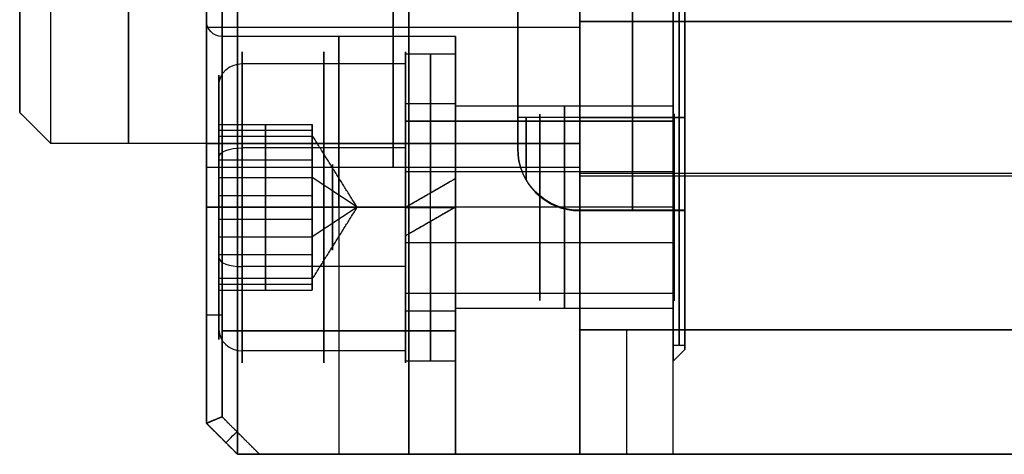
# Model space of a CAD drawing. Header units: millimetres. Extents: x -105 to 152, y -114 to 65.
# Tile 2 of 256: x -48 to -16, y -65 to -51. Entities that reach past the tile are written whole.
import ezdxf

# ---------------------------------------------------------------- set-up
doc = ezdxf.new("R2010")
doc.units = ezdxf.units.MM
doc.layers.add('Layer 01', color=7, linetype='Continuous', true_color=0x000000)

# ---------------------------------------------------------------- blocks, each defined once
blk = doc.blocks.new('Block 02')
at = {"layer": 'Layer 01'}
for p, q in [((-35.424, -55, -65), (-35.424, 31.5, -65)), ((-41.424, -55, -64.5), (-41.424, 31, -64.5)), ((-47.924, -23.366), (-47.924, -54)), ((-26.554, -53.886, -20.065), (-26.554, -39.105, -20.065)), ((-26.554, -53.886, 20.065), (-26.554, -39.105, 20.065)), ((-35.424, -42.5, 65), (-35.424, -55, 65)), ((-41.424, -43, 64.5), (-41.424, -55, 64.5)), ((-28.239, -45.607, -3), (-28.239, -54.169, -3)), ((-28.239, -45.607, 3), (-28.239, -54.169, 3)), ((-31.924, -51.755, 20.042), (-31.924, -46.392, 20.042)), ((-31.924, -51.755, -20.042), (-31.924, -47.064, -20.042)), ((-29.924, -51.265, -46.765), (-41.924, -51.265, -46.765)), ((-29.924, -51.265, 55.765), (-41.924, -51.265, 55.765)), ((-29.924, -51.265, 46.765), (-41.924, -51.265, 46.765)), ((-29.924, -51.265, -55.765), (-41.924, -51.265, -55.765)), ((-33.924, -51.553, -37), (-41.424, -51.553, -37)), ((-33.924, -51.553, -37), (-33.924, -52.113, -37)), ((-35.524, -52.431, -35.091), (-35.524, -52.487, -35.114)), ((-41.524, -53.125, -35.377), (-41.524, -54.385, -35.898)), ((-33.924, -53.713, -37), (-33.924, -53.803, -37)), ((-35.524, -53.966, -35.725), (-35.524, -54.28, -35.854)), ((-26.924, -53.803, -37), (-26.924, -54.028, -37)), ((-26.899, -54.053, -37), (-26.924, -54.028, -37)), ((-40.024, -56.673, -34.138), (-40.024, -54.385, -35.898)), ((-40.024, -54.385, -35.898), (-40.024, -54.764, -38.759)), ((-38.524, -54.39, -35.939), (-38.524, -54.728, -36.079)), ((-26.899, -54.28, -35.854), (-35.524, -54.28, -35.854)), ((-41.524, -54.574, -37.329), (-38.524, -54.574, -37.329)), ((-38.524, -54.557, -37.142), (-38.524, -54.551, -37.155)), ((-38.524, -54.669, -38.044), (-38.524, -54.808, -38.101)), ((-41.924, -55), (-41.924, -64)), ((-40.024, -54.764, -38.759), (-40.024, -57.432, -39.862)), ((-35.524, -55.143, -41.621), (-40.774, -55.143, -41.621)), ((-38.524, -55.192, -38.669), (-38.524, -55.097, -38.897)), ((-35.524, -55.166, -41.566), (-35.524, -55.143, -41.621)), ((-41.524, -56.098, -39.311), (-41.524, -55.43, -40.928)), ((-41.524, -55.529, -35.018), (-38.524, -55.529, -35.018)), ((-38.524, -55.39, -35.125), (-38.524, -55.385, -35.138)), ((-29.924, -55.592, 52.501), (-29.924, -65, 52.501)), ((-35.524, -55.907, -39.773), (-35.524, -55.777, -40.087)), ((-26.899, -55.907, -39.773), (-35.524, -55.907, -39.773)), ((-29.924, -55.74, -51.745), (-29.924, -65, -51.745)), ((-29.924, -55.96, -42.489), (105.076, -55.96, -42.489)), ((-41.524, -56.098, -39.311), (-38.524, -56.098, -39.311)), ((-37.081, -57.053, -37), (-38.524, -56.098, -39.311)), ((-35.524, -57.047, -32.925), (-33.924, -56.124, -32.926)), ((-29.924, -56.04, 42.489), (98.576, -56.04, 42.489)), ((-38.524, -56.334, -34.399), (-38.524, -56.656, -34.532)), ((-34.724, -56.586, -33.693), (-34.724, -56.584, -32.082)), ((-40.024, -59.341, -35.241), (-40.024, -56.673, -34.138)), ((-38.524, -56.909, -34.236), (-38.524, -56.795, -34.513)), ((-37.081, -57.053, -37), (-38.524, -58.007, -34.689)), ((-38.524, -57.31, -39.487), (-38.524, -57.196, -39.764)), ((-37.674, -57.053, -31.5), (-37.674, -65, -31.5)), ((-37.674, -57.053, -42.5), (-37.674, -65, -42.5)), ((-33.924, -57.047, -32.925), (-35.524, -57.971, -32.924)), ((-35.524, -57.057, -40.34), (-33.924, -57.057, -40.34)), ((-35.524, -57.059, -41.94), (-33.924, -57.059, -41.94)), ((-26.924, -57.053, -33.75), (-33.924, -57.053, -33.75)), ((-26.924, -57.053, -40.25), (-33.924, -57.053, -40.25)), ((-26.554, -57.169, -6), (-29.924, -57.169, -6)), ((-26.554, -57.169, 6), (-29.924, -57.169, 6)), ((-26.924, -57.053, -40.25), (-26.924, -57.053, -40.025)), ((-26.924, -57.053, -33.975), (-26.924, -57.053, -33.75)), ((-40.024, -57.432, -39.862), (-40.024, -59.721, -38.102)), ((-38.524, -57.45, -39.468), (-38.524, -57.771, -39.601)), ((-34.724, -57.51, -33.691), (-34.724, -57.508, -32.081)), ((-41.524, -58.007, -34.689), (-38.524, -58.007, -34.689)), ((-41.524, -58.675, -33.072), (-41.524, -58.007, -34.689)), ((-35.524, -58.328, -33.913), (-35.524, -58.198, -34.227)), ((-26.899, -58.198, -34.227), (-35.524, -58.198, -34.227)), ((-33.924, -58.276, -42.5), (-33.924, -58.276, -41.786)), ((-33.924, -58.276, -40.108), (-33.924, -58.276, -40.011)), ((-33.924, -58.276, -33.989), (-33.924, -58.276, -33.892)), ((-33.924, -58.276, -32.214), (-33.924, -58.276, -31.5)), ((-41.524, -58.576, -38.982), (-38.524, -58.576, -38.982)), ((-38.524, -58.721, -38.862), (-38.524, -58.715, -38.875)), ((-35.524, -58.962, -32.379), (-40.774, -58.962, -32.379)), ((-38.524, -59.008, -35.103), (-38.524, -58.914, -35.331)), ((-35.524, -58.962, -32.379), (-35.524, -58.939, -32.434)), ((-40.024, -59.721, -38.102), (-40.024, -59.341, -35.241)), ((-38.524, -59.297, -35.899), (-38.524, -59.436, -35.956)), ((-38.524, -59.377, -37.921), (-38.524, -59.715, -38.061)), ((-41.524, -59.531, -36.671), (-38.524, -59.531, -36.671)), ((-41.524, -59.721, -38.102), (-41.524, -60.981, -38.623)), ((-38.524, -59.554, -36.845), (-38.524, -59.549, -36.858)), ((-26.899, -59.825, -38.146), (-35.524, -59.825, -38.146)), ((-35.524, -59.825, -38.146), (-35.524, -60.14, -38.275)), ((-26.899, -60.053, -37), (-26.924, -60.078, -37)), ((-26.924, -60.078, -37), (-26.924, -60.303, -37)), ((-33.924, -60.303, -37), (-33.924, -60.393, -37)), ((-33.924, -61.026, -31.5), (-41.424, -61.026, -31.5)), ((-41.424, -61.026, -42.5), (-33.924, -61.026, -42.5)), ((98.576, -61, 42.489), (-29.924, -61, 42.489)), ((105.076, -61, -42.489), (-26.924, -61, -42.489)), ((-35.524, -61.618, -38.886), (-35.524, -61.674, -38.909)), ((-26.924, -61.5), (-26.924, -62)), ((-26.554, -61.63), (-26.924, -62)), ((-26.554, -61.63), (-26.554, -61.5)), ((-33.924, -61.993, -37), (-33.924, -65, -37)), ((-41.924, -64, -31), (-40.924, -65, -31)), ((-41.924, -64, 12), (-40.924, -65, 12)), ((-41.924, -64, -49), (-40.924, -65, -49)), ((-40.924, -65, -43), (-41.924, -64, -43)), ((-41.424, -64.5, 55), (-41.424, -64.5, -31)), ((-41.424, -64.5, -43), (-41.424, -64.5, -55)), ((20.051, -65), (-40.924, -65)), ((98.576, -65, 38.489), (-29.924, -65, 38.489))]:
    blk.add_line(p, q, dxfattribs=at)
at = {"layer": 'Layer 01', "extrusion": (1, 2.88839e-17, 1.06159e-30)}
blk.add_arc((0, 0, -26.924), 61.5, 180, 0, dxfattribs=at)
at = {"layer": 'Layer 01', "extrusion": (1, -2.88839e-17, 1.06416e-30)}
blk.add_arc((0, 0, -26.924), 61.5, 0, 180, dxfattribs=at)
at = {"layer": 'Layer 01', "extrusion": (-1, 0, 0)}
for centre, radius, start, end in [((0, 0, 26.739), 61.5, 180, 0), ((0, 0, 26.739), 61.5, 0, 180), ((0, 0, 26.554), 61.5, 180, 0), ((0, 0, 44.424), 55, 180, 0), ((0, 0, 44.424), 55, 0, 180), ((0, 0, 26.554), 61.63, 270, 90), ((0, 0, 28.239), 57.5, 321.3206, 353.6794), ((0, 0, 28.239), 57.5, 6.3206, 38.6794), ((0, 0, 26.554), 57.5, 321.3206, 353.6794), ((0, 0, 26.554), 57.5, 6.3206, 38.6794), ((51.265, -51.265, 35.924), 4.5, 0, 180), ((51.265, 51.265, 35.924), 4.5, 0, 180), ((51.265, 51.265, 35.924), 4.5, 180, 0), ((51.265, -51.265, 35.924), 4.5, 180, 0), ((57.053, -37, 37.674), 5.5, 90, 270), ((57.053, -37, 38.149), 5, 157.5517, 337.5517), ((57.053, -37, 38.149), 5, 337.5517, 157.5517), ((57.053, -37, 31.211), 3, 157.5517, 337.5517), ((57.053, -37, 30.424), 3.25, 0, 180), ((57.053, -37, 30.424), 3.25, 180, 0), ((54.169, 6, 31.924), 1, 270, 0), ((54.169, -6, 31.656), 2, 0, 90), ((54.169, 6, 31.656), 2, 270, 0), ((57.053, -37, 31.211), 3, 337.5517, 157.5517), ((54.169, -6, 29.924), 3, 0, 90), ((54.169, -6, 29.924), 3, 0, 90), ((54.169, -6, 28.239), 3, 353.6794, 90), ((54.169, 6, 28.239), 3, 270, 6.3206), ((54.169, -6, 26.554), 3, 353.6794, 90), ((54.169, 6, 26.554), 3, 270, 6.3206), ((57.053, -37, 37.874), 1.375, 157.5517, 337.5517), ((57.053, -37, 37.874), 1.375, 337.5517, 157.5517), ((54.169, -6, 31.656), 2, 353.6794, 0), ((54.169, 6, 31.656), 2, 0, 6.3206), ((54.169, 6, 29.924), 3, 315, 0), ((54.169, -6, 29.924), 3, 353.6794, 0), ((54.169, 6, 29.924), 3, 0, 6.3206), ((61, -38.489, 28.424), 4, 270, 0)]:
    blk.add_arc(centre, radius, start, end, dxfattribs=at)
at = {"layer": 'Layer 01', "extrusion": (1, 0, 0)}
for centre, radius, start, end in [((0, 0, -26.554), 61.5, 0, 180), ((-57.053, -37, -34.724), 4.94, 359.9256, 84.5607), ((-57.053, -37, -34.724), 4.94, 179.9256, 359.9256), ((-57.053, -37, -41.524), 4.25, 22.4483, 202.4483), ((-57.053, -37, -35.524), 3.34, 359.9256, 89.9256), ((-57.053, -37, -34.724), 3.34, 359.9256, 81.9768), ((-57.053, -37, -34.724), 3.34, 179.9256, 359.9256), ((-55, 55, -35.424), 10, 90, 180), ((-55, -55, -35.424), 10, 180, 270), ((-57.053, -37, -33.924), 3.34, 89.9256, 179.9256), ((-57.053, -37, -34.724), 4.94, 95.2905, 179.9256), ((-57.053, -37, -34.724), 3.34, 97.8744, 179.9256)]:
    blk.add_arc(centre, radius, start, end, dxfattribs=at)
at = {"layer": 'Layer 01', "extrusion": (1, 2.0434e-46, 1.08945e-30)}
blk.add_arc((0, 0, -46.924), 55, 180, 0, dxfattribs=at)
at = {"layer": 'Layer 01', "extrusion": (-1, -1.37631e-46, -1.08945e-30)}
blk.add_arc((0, 0, 46.924), 55, 0, 180, dxfattribs=at)
at = {"layer": 'Layer 01', "extrusion": (-1, -9.87167e-47, -1.08945e-30)}
blk.add_arc((0, 0, 41.924), 55, 180, 0, dxfattribs=at)
at = {"layer": 'Layer 01', "extrusion": (-1, -9.77063e-48, -1.08945e-30)}
blk.add_arc((0, 0, 41.924), 55, 0, 180, dxfattribs=at)
at = {"layer": 'Layer 01', "extrusion": (1, 6.5791e-17, 1.07395e-30)}
blk.add_arc((0, 0, -47.924), 54, 180, 0, dxfattribs=at)
at = {"layer": 'Layer 01', "extrusion": (1, -6.5791e-17, 1.09682e-30)}
blk.add_arc((0, 0, -47.924), 54, 0, 180, dxfattribs=at)
at = {"layer": 'Layer 01', "extrusion": (1, -3.43217e-14, 2.06287e-15)}
blk.add_arc((0, 0, -26.924), 62, 90, 270, dxfattribs=at)
at = {"layer": 'Layer 01', "extrusion": (1, 4.17966e-16, -2.07738e-27)}
blk.add_arc((-51.081, 50.989, -29.924), 8.5, 270, 0, dxfattribs=at)
at = {"layer": 'Layer 01', "extrusion": (1, 3.18104e-30, 4.17966e-16)}
blk.add_arc((-51.081, -50.989, -29.924), 8.5, 360, 90, dxfattribs=at)
at = {"layer": 'Layer 01', "extrusion": (-1, -8.19435e-16, -9.07647e-17)}
blk.add_arc((0, 0, 31.924), 55.5, 321.3206, 353.6794, dxfattribs=at)
at = {"layer": 'Layer 01', "extrusion": (-1, -8.33136e-16, 9.644e-17)}
blk.add_arc((0, 0, 31.924), 55.5, 6.3206, 38.6794, dxfattribs=at)
at = {"layer": 'Layer 01', "extrusion": (1, 6.29828e-30, 2.60883e-30)}
blk.add_arc((0, 0, -29.924), 57.5, 186.3206, 218.6794, dxfattribs=at)
at = {"layer": 'Layer 01', "extrusion": (-1, -3.40057e-30, 1.40856e-30)}
blk.add_arc((0, 0, 29.924), 57.5, 6.3206, 38.6794, dxfattribs=at)
at = {"layer": 'Layer 01', "extrusion": (1, 0, 1.08945e-30)}
blk.add_arc((-51.265, -51.265, -41.924), 4.5, 0, 180, dxfattribs=at)
at = {"layer": 'Layer 01', "extrusion": (1, 8.60112e-46, 1.08945e-30)}
blk.add_arc((-51.265, 51.265, -41.924), 4.5, 360, 180, dxfattribs=at)
at = {"layer": 'Layer 01', "extrusion": (-1, -8.60112e-46, -1.08945e-30)}
blk.add_arc((51.265, 51.265, 41.924), 4.5, 180, 0, dxfattribs=at)
at = {"layer": 'Layer 01', "extrusion": (-1, 0, -1.08945e-30)}
blk.add_arc((51.265, -51.265, 41.924), 4.5, 180, 0, dxfattribs=at)
at = {"layer": 'Layer 01', "extrusion": (-1, -3.94746e-16, -1.08945e-30)}
for centre, start in [((51.265, -51.265, 29.924), 0), ((51.265, 51.265, 29.924), 360)]:
    blk.add_arc(centre, 4.5, start, 180, dxfattribs=at)
at = {"layer": 'Layer 01', "extrusion": (-1, 3.94746e-16, -1.08945e-30)}
for centre in [(51.265, 51.265, 29.924), (51.265, -51.265, 29.924)]:
    blk.add_arc(centre, 4.5, 180, 0, dxfattribs=at)
at = {"layer": 'Layer 01', "extrusion": (-1, -5.62063e-30, 3.32808e-45)}
blk.add_arc((57.053, -37, 41.924), 6, 90, 270, dxfattribs=at)
at = {"layer": 'Layer 01', "extrusion": (-1.08945e-30, -1.10543e-75, -1)}
blk.add_arc((41.424, -51.053, 37), 0.5, 270, 360, dxfattribs=at)
at = {"layer": 'Layer 01', "extrusion": (1, 5.62063e-30, 0)}
blk.add_arc((-57.053, -37, -41.424), 5.5, 270, 90, dxfattribs=at)
at = {"layer": 'Layer 01', "extrusion": (1, 6.29146e-16, 3.38015e-16)}
blk.add_arc((-57.053, -37, -40.774), 5, 202.4483, 22.4483, dxfattribs=at)
at = {"layer": 'Layer 01', "extrusion": (-1, -2.44929e-16, 6.45948e-16)}
blk.add_arc((57.053, -37, 33.924), 5.5, 90, 270, dxfattribs=at)
at = {"layer": 'Layer 01', "extrusion": (-1, 2.75553e-17, -6.66947e-17)}
for radius, start, end in [(5, 157.5517, 337.5517), (5, 337.5517, 157.5517), (3, 337.5517, 157.5517)]:
    blk.add_arc((57.053, -37, 35.524), radius, start, end, dxfattribs=at)
at = {"layer": 'Layer 01', "extrusion": (1, -1.43834e-15, 1.86754e-18)}
blk.add_arc((-57.053, -37, -35.524), 4.94, 359.9256, 89.9256, dxfattribs=at)
at = {"layer": 'Layer 01', "extrusion": (1, 1.77142e-19, 1.36431e-16)}
for radius in [4.94, 3.34]:
    blk.add_arc((-57.053, -37, -35.524), radius, 179.9256, 359.9256, dxfattribs=at)
at = {"layer": 'Layer 01', "extrusion": (-1, -1.77142e-19, -1.36431e-16)}
for radius, start, end in [(4.94, 100.8519, 180.0744), (4.94, 180.0744, 0.0744), (3.34, 180.0744, 0.0744)]:
    blk.add_arc((57.053, -37, 33.924), radius, start, end, dxfattribs=at)
at = {"layer": 'Layer 01', "extrusion": (-8.75601e-15, 0.381849, -0.924225)}
blk.add_arc((40.774, -62.608, 12.411), 0.75, 0, 90, dxfattribs=at)
at = {"layer": 'Layer 01', "extrusion": (1, -2.75553e-17, 6.66947e-17)}
for centre, radius, start, end in [((-57.053, -37, -40.774), 5, 22.4483, 202.4483), ((-57.053, -37, -41.524), 4.25, 202.4483, 22.4483), ((-57.053, -37, -41.524), 4.25, 22.4483, 202.4483), ((-57.053, -37, -35.524), 3, 202.4483, 22.4483)]:
    blk.add_arc(centre, radius, start, end, dxfattribs=at)
at = {"layer": 'Layer 01', "extrusion": (-1, -1.38769e-17, -1.04182e-17)}
blk.add_arc((57.053, -37, 33.924), 3.34, 106.1303, 180.0744, dxfattribs=at)
at = {"layer": 'Layer 01', "extrusion": (1, 0, 1.06226e-30)}
blk.add_arc((-57.053, -37, -33.924), 3.25, 0, 180, dxfattribs=at)
at = {"layer": 'Layer 01', "extrusion": (-1, 0, -1.06226e-30)}
blk.add_arc((57.053, -37, 33.924), 3.25, 180, 0, dxfattribs=at)
at = {"layer": 'Layer 01', "extrusion": (-1, 3.49806e-14, -2.03553e-15)}
for start, end in [(0, 180), (180, 0)]:
    blk.add_arc((57.053, -37, 26.924), 3.25, start, end, dxfattribs=at)
at = {"layer": 'Layer 01', "extrusion": (1, -3.43217e-14, 2.3489e-15)}
for start, end in [(270, 90), (90, 270)]:
    blk.add_arc((-57.053, -37, -26.924), 3.025, start, end, dxfattribs=at)
at = {"layer": 'Layer 01', "extrusion": (-1, 3.41798e-14, -1.43568e-15)}
blk.add_arc((57.053, -37, 26.899), 3, 157.5517, 270, dxfattribs=at)
at = {"layer": 'Layer 01', "extrusion": (1, -1.08945e-30, 1.08945e-30)}
blk.add_arc((-54.169, -6, -31.924), 1, 90, 180, dxfattribs=at)
at = {"layer": 'Layer 01', "extrusion": (2.44929e-16, -1, 1.04132e-14)}
blk.add_arc((-29.924, -5, 54.169), 2, 90, 180, dxfattribs=at)
at = {"layer": 'Layer 01', "extrusion": (-2.68213e-29, 1, 1.06581e-14)}
blk.add_arc((29.924, 5, -54.169), 2, 270, 360, dxfattribs=at)
at = {"layer": 'Layer 01', "extrusion": (-1, -1.08945e-30, -1.08945e-30)}
blk.add_arc((54.169, 6, 29.924), 3, 270, 0, dxfattribs=at)
at = {"layer": 'Layer 01', "extrusion": (-1, 3.25205e-14, -5.01886e-15)}
blk.add_arc((57.053, -37, 26.899), 3, 90, 157.5517, dxfattribs=at)
at = {"layer": 'Layer 01', "extrusion": (1, -1.98141e-14, -8.12776e-15)}
blk.add_arc((-57.053, -37, -38.524), 2.5, 352.4483, 22.4483, dxfattribs=at)
at = {"layer": 'Layer 01', "extrusion": (1, -2.26673e-15, 5.32754e-15)}
blk.add_arc((-57.053, -37, -38.524), 2.5, 292.4483, 352.4483, dxfattribs=at)
at = {"layer": 'Layer 01', "extrusion": (1, 3.11866e-60, -3.11866e-60)}
blk.add_arc((-55, 55, -41.924), 9, 90, 180, dxfattribs=at)
at = {"layer": 'Layer 01', "extrusion": (1, -2.24441e-59, -2.24441e-59)}
blk.add_arc((-55, -55, -41.924), 9, 180, 270, dxfattribs=at)
at = {"layer": 'Layer 01', "extrusion": (-1, 7.10543e-16, 4.26326e-15)}
blk.add_arc((55, 55, 40.924), 10, 360, 90, dxfattribs=at)
at = {"layer": 'Layer 01', "extrusion": (-1, -4.26326e-15, -4.26326e-15)}
blk.add_arc((55, -55, 40.924), 10, 270, 0, dxfattribs=at)
at = {"layer": 'Layer 01', "extrusion": (1, -1.99192e-14, -8.33996e-15)}
blk.add_arc((-57.053, -37, -38.524), 2.5, 22.4483, 52.4483, dxfattribs=at)
at = {"layer": 'Layer 01', "extrusion": (-1, 0, -3.55271e-16)}
blk.add_arc((55, 55, 29.924), 10, 0, 90, dxfattribs=at)
at = {"layer": 'Layer 01', "extrusion": (-1, 3.55271e-16, -1.08945e-30)}
blk.add_arc((55, -55, 29.924), 10, 270, 0, dxfattribs=at)
at = {"layer": 'Layer 01', "extrusion": (-7.21629e-17, -0.924225, -0.381849)}
blk.add_arc((-40.774, -16.661, 66.858), 0.75, 180, 270, dxfattribs=at)
at = {"layer": 'Layer 01', "extrusion": (6.52256e-16, 0.110092, -0.993921)}
blk.add_arc((29.924, -55.5), 2, 270, 360, dxfattribs=at)
at = {"layer": 'Layer 01', "extrusion": (-1, -8.35339e-30, -4.61222e-31)}
blk.add_arc((54.169, -6, 31.924), 1, 353.6794, 0, dxfattribs=at)
at = {"layer": 'Layer 01', "extrusion": (1, -1.97315e-29, 1.08945e-30)}
blk.add_arc((-54.169, 6, -31.924), 1, 173.6794, 180, dxfattribs=at)
at = {"layer": 'Layer 01', "extrusion": (-6.38378e-16, -0.110092, -0.993921)}
blk.add_arc((-29.924, 55.5), 2, 90, 180, dxfattribs=at)
at = {"layer": 'Layer 01'}
for centre in [(-29.924, -55.169, -6), (-29.924, -55.169, 6)]:
    blk.add_arc(centre, 2, 180, 270, dxfattribs=at)
at = {"layer": 'Layer 01', "extrusion": (1, 2.26525e-15, -4.53938e-15)}
blk.add_arc((-57.053, -37, -38.524), 2.5, 52.4483, 112.4483, dxfattribs=at)
at = {"layer": 'Layer 01', "extrusion": (1, 9.32525e-17, -7.1689e-17)}
blk.add_arc((-57.053, -37, -38.524), 2.5, 232.4483, 292.4483, dxfattribs=at)
at = {"layer": 'Layer 01', "extrusion": (0, 1, -1.11022e-16)}
blk.add_arc((41.424, -43, -57.053), 0.5, 0, 90, dxfattribs=at)
at = {"layer": 'Layer 01', "extrusion": (-1.11022e-16, 1, -1.11022e-16)}
blk.add_arc((41.424, -31, -57.053), 0.5, 270, 0, dxfattribs=at)
at = {"layer": 'Layer 01', "extrusion": (-1, -2.35888e-13, 3.06078e-16)}
blk.add_arc((57.053, -37, 33.924), 4.94, 0.0744, 90.0743, dxfattribs=at)
at = {"layer": 'Layer 01', "extrusion": (1, -1.96116e-29, -1.08283e-30)}
blk.add_arc((-54.169, -6, -29.924), 3, 180, 186.3206, dxfattribs=at)
at = {"layer": 'Layer 01', "extrusion": (-1, -3.08187e-29, 1.70161e-30)}
blk.add_arc((54.169, 6, 29.924), 3, 360, 6.3206, dxfattribs=at)
at = {"layer": 'Layer 01', "extrusion": (-1, 3.60529e-14, -1.65323e-15)}
blk.add_arc((57.053, -37, 26.899), 3, 270, 337.5517, dxfattribs=at)
at = {"layer": 'Layer 01', "extrusion": (-1, 3.53711e-14, -3.08946e-15)}
blk.add_arc((57.053, -37, 26.899), 3, 337.5517, 90, dxfattribs=at)
at = {"layer": 'Layer 01', "extrusion": (1, 3.18845e-17, 2.40509e-16)}
blk.add_arc((-57.053, -37, -38.524), 2.5, 112.4483, 172.4483, dxfattribs=at)
at = {"layer": 'Layer 01', "extrusion": (1, 2.21417e-16, 4.18497e-17)}
blk.add_arc((-57.053, -37, -35.524), 4.94, 100.7031, 179.9256, dxfattribs=at)
at = {"layer": 'Layer 01', "extrusion": (1, -3.02629e-15, 6.84299e-17)}
blk.add_arc((-57.053, -37, -35.524), 3.34, 105.9815, 179.9256, dxfattribs=at)
at = {"layer": 'Layer 01', "extrusion": (-7.21629e-17, 0.924225, 0.381849)}
blk.add_arc((40.774, -8.161, -66.858), 0.75, 0, 90, dxfattribs=at)
at = {"layer": 'Layer 01', "extrusion": (1, 3.608e-16, 2.76334e-16)}
blk.add_arc((-57.053, -37, -38.524), 2.5, 202.4483, 232.4483, dxfattribs=at)
at = {"layer": 'Layer 01', "extrusion": (1, -2.07347e-16, -2.71074e-17)}
blk.add_arc((-57.053, -37, -38.524), 2.5, 172.4483, 202.4483, dxfattribs=at)
at = {"layer": 'Layer 01', "extrusion": (0, 1, 0)}
blk.add_arc((41.424, -31, -60.526), 0.5, 270, 0, dxfattribs=at)
at = {"layer": 'Layer 01', "extrusion": (0, -1, 0)}
blk.add_arc((-41.424, -43, 60.526), 0.5, 90, 180, dxfattribs=at)
at = {"layer": 'Layer 01', "extrusion": (-8.75601e-15, -0.381849, 0.924225)}
blk.add_arc((-40.774, -71.108, -12.411), 0.75, 180, 270, dxfattribs=at)
at = {"layer": 'Layer 01', "extrusion": (1, -8.88178e-16, 2.12415e-21)}
blk.add_arc((-61, 38.489, -29.924), 4, 90, 179.9999, dxfattribs=at)
at = {"layer": 'Layer 01', "extrusion": (-1, 8.88178e-16, 2.12125e-21)}
blk.add_arc((61, -38.489, 29.924), 4, 270, 359.9999, dxfattribs=at)
at = {"layer": 'Layer 01', "extrusion": (1, -5.36459e-13, -5.36461e-13)}
blk.add_arc((-61, -38.489, -26.924), 4, 180, 270.0001, dxfattribs=at)
at = {"layer": 'Layer 01', "extrusion": (0.707107, -0.707107, 0)}
blk.add_arc((-74.4, -31, 16.494), 0.5, 180, 270, dxfattribs=at)
at = {"layer": 'Layer 01', "extrusion": (-0.707107, 0.707107, 0)}
blk.add_arc((74.4, -43, -16.494), 0.5, 0, 90, dxfattribs=at)
at = {"layer": 'Layer 01'}
for points in [[(-29.924, 55, 65), (-29.924, 0, 65), (-29.924, -55, 65)], [(-41.924, -55, -64), (-41.924, -12, -64), (-41.924, 31, -64)], [(-40.924, 31, -65), (-40.924, -12, -65), (-40.924, -55, -65)], [(-29.924, -55, -65), (-29.924, -27.5, -65), (-29.924, 0, -65)], [(-41.924, -43, 64), (-41.924, -49, 64), (-41.924, -55, 64)], [(-40.924, -55, 65), (-40.924, -49, 65), (-40.924, -43, 65)], [(-31.924, -54.169, -5), (-31.924, -49.888, -5), (-31.924, -45.607, -5)], [(-31.924, -45.607, 5), (-31.924, -49.888, 5), (-31.924, -54.169, 5)], [(-29.924, -45.607, -3), (-29.924, -49.888, -3), (-29.924, -54.169, -3)], [(-29.924, -45.607, 3), (-29.924, -49.888, 3), (-29.924, -54.169, 3)], [(-26.554, -54.169, -3), (-26.554, -49.888, -3), (-26.554, -45.607, -3)], [(-26.554, -45.607, 3), (-26.554, -49.888, 3), (-26.554, -54.169, 3)], [(98.576, -51.081, -42.489), (34.326, -51.081, -42.489), (-29.924, -51.081, -42.489)], [(-29.924, -51.081, 42.489), (34.326, -51.081, 42.489), (98.576, -51.081, 42.489)], [(-29.924, -61, 42.489), (-29.924, -56.04, 42.489), (-29.924, -51.081, 42.489)], [(-29.924, -51.081, -42.489), (-29.924, -56.04, -42.489), (-29.924, -61, -42.489)], [(-35.524, -52.113, -37.006), (-34.724, -52.113, -37.006), (-33.924, -52.113, -37.006)], [(-40.774, -52.431, -35.091), (-38.149, -52.431, -35.091), (-35.524, -52.431, -35.091)], [(-35.524, -53.713, -37.004), (-34.724, -53.713, -37.004), (-33.924, -53.713, -37.004)], [(-46.924, -55), (-47.424, -54.5), (-47.924, -54)], [(-26.924, -53.803, -37), (-30.424, -53.803, -37), (-33.924, -53.803, -37)], [(-41.524, -56.673, -34.138), (-41.524, -55.529, -35.018), (-41.524, -54.385, -35.898)], [(-41.524, -54.385, -35.898), (-40.024, -54.385, -35.898), (-38.524, -54.385, -35.898)], [(-41.524, -54.385, -35.898), (-41.524, -54.574, -37.329), (-41.524, -54.764, -38.759)], [(-38.524, -54.385, -35.898), (-38.524, -54.957, -35.458), (-38.524, -55.529, -35.018)], [(-38.524, -54.574, -37.329), (-38.524, -54.479, -36.613), (-38.524, -54.385, -35.898)], [(-35.524, -54.28, -35.854), (-31.211, -54.28, -35.854), (-26.899, -54.28, -35.854)], [(-29.924, -54.169, -3), (-28.239, -54.169, -3), (-26.554, -54.169, -3)], [(-26.554, -54.169, 3), (-28.239, -54.169, 3), (-29.924, -54.169, 3)], [(-38.524, -54.764, -38.759), (-38.524, -54.669, -38.044), (-38.524, -54.574, -37.329)], [(-41.924, -55), (-44.424, -55), (-46.924, -55)], [(-41.924, -55, 64), (-41.424, -55, 64.5), (-40.924, -55, 65)], [(-40.924, -55, -65), (-41.424, -55, -64.5), (-41.924, -55, -64)], [(-41.524, -54.764, -38.759), (-40.024, -54.764, -38.759), (-38.524, -54.764, -38.759)], [(-41.524, -54.764, -38.759), (-41.524, -56.098, -39.311), (-41.524, -57.432, -39.862)], [(-29.924, -55, 65), (-35.424, -55, 65), (-40.924, -55, 65)], [(-40.924, -55, -65), (-35.424, -55, -65), (-29.924, -55, -65)], [(-37.081, -57.053, -37), (-37.802, -55.897, -36.523), (-38.524, -54.742, -36.045)], [(-38.524, -56.098, -39.311), (-38.524, -55.431, -39.035), (-38.524, -54.764, -38.759)], [(-38.524, -55.529, -35.018), (-38.524, -56.101, -34.578), (-38.524, -56.673, -34.138)], [(-41.924, -55.765, -51.265), (-35.924, -55.765, -51.265), (-29.924, -55.765, -51.265)], [(-41.924, -55.765, 51.265), (-35.924, -55.765, 51.265), (-29.924, -55.765, 51.265)], [(-38.524, -57.432, -39.862), (-38.524, -56.765, -39.586), (-38.524, -56.098, -39.311)], [(-33.924, -56.125, -33.791), (-33.924, -56.124, -32.97), (-33.924, -56.123, -32.148)], [(-41.524, -59.341, -35.241), (-41.524, -58.007, -34.689), (-41.524, -56.673, -34.138)], [(-41.524, -56.673, -34.138), (-40.024, -56.673, -34.138), (-38.524, -56.673, -34.138)], [(-38.524, -56.673, -34.138), (-38.524, -57.34, -34.414), (-38.524, -58.007, -34.689)], [(-41.924, -64, -31), (-41.924, -60.526, -31), (-41.924, -57.053, -31)], [(-41.924, -57.053, -43), (-41.924, -60.526, -43), (-41.924, -64, -43)], [(-41.424, -57.053, -31.5), (-41.424, -60.423, -31.5), (-41.424, -63.793, -31.5)], [(-41.424, -63.793, -42.5), (-41.424, -60.423, -42.5), (-41.424, -57.053, -42.5)], [(-41.424, -57.053, -31.5), (-37.674, -57.053, -31.5), (-33.924, -57.053, -31.5)], [(-33.924, -57.053, -42.5), (-37.674, -57.053, -42.5), (-41.424, -57.053, -42.5)], [(-38.524, -59.363, -37.955), (-37.802, -58.208, -37.477), (-37.081, -57.053, -37)], [(-35.524, -57.048, -33.66), (-35.524, -57.047, -32.86), (-35.524, -57.046, -32.06)], [(-33.924, -57.046, -32.06), (-33.924, -57.047, -32.86), (-33.924, -57.048, -33.66)], [(-33.924, -65, -31.5), (-33.924, -61.026, -31.5), (-33.924, -57.053, -31.5)], [(-33.924, -57.053, -42.5), (-33.924, -61.026, -42.5), (-33.924, -65, -42.5)], [(-26.554, -57.15, -6.33), (-28.239, -57.15, -6.33), (-29.924, -57.15, -6.33)], [(-29.924, -57.15, 6.33), (-28.239, -57.15, 6.33), (-26.554, -57.15, 6.33)], [(-26.924, -57.053, -33.975), (-26.911, -57.053, -33.987), (-26.899, -57.053, -34)], [(-26.899, -57.053, -40), (-26.911, -57.053, -40.012), (-26.924, -57.053, -40.025)], [(-41.524, -57.432, -39.862), (-40.024, -57.432, -39.862), (-38.524, -57.432, -39.862)], [(-41.524, -57.432, -39.862), (-41.524, -58.576, -38.982), (-41.524, -59.721, -38.102)], [(-38.524, -58.576, -38.982), (-38.524, -58.004, -39.422), (-38.524, -57.432, -39.862)], [(-38.524, -58.007, -34.689), (-38.524, -58.674, -34.965), (-38.524, -59.341, -35.241)], [(-35.524, -57.97, -32.146), (-35.524, -57.971, -32.968), (-35.524, -57.972, -33.789)], [(-38.524, -59.721, -38.102), (-38.524, -59.148, -38.542), (-38.524, -58.576, -38.982)], [(-38.524, -59.341, -35.241), (-40.024, -59.341, -35.241), (-41.524, -59.341, -35.241)], [(-41.524, -59.721, -38.102), (-41.524, -59.531, -36.671), (-41.524, -59.341, -35.241)], [(-38.524, -59.341, -35.241), (-38.524, -59.436, -35.956), (-38.524, -59.531, -36.671)], [(-41.524, -59.721, -38.102), (-40.024, -59.721, -38.102), (-38.524, -59.721, -38.102)], [(-38.524, -59.531, -36.671), (-38.524, -59.626, -37.387), (-38.524, -59.721, -38.102)], [(-26.899, -59.825, -38.146), (-31.211, -59.825, -38.146), (-35.524, -59.825, -38.146)], [(-33.924, -60.393, -36.996), (-34.724, -60.393, -36.996), (-35.524, -60.393, -36.996)], [(-33.924, -60.303, -37), (-30.424, -60.303, -37), (-26.924, -60.303, -37)], [(98.576, -61, 42.489), (34.326, -61, 42.489), (-29.924, -61, 42.489)], [(-29.924, -61, -42.489), (-28.424, -61, -42.489), (-26.924, -61, -42.489)], [(-26.924, -61, -42.489), (39.076, -61, -42.489), (105.076, -61, -42.489)], [(-35.524, -61.674, -38.909), (-38.149, -61.674, -38.909), (-40.774, -61.674, -38.909)], [(-26.554, -61.5), (-26.739, -61.5), (-26.924, -61.5)], [(-35.524, -61.993, -36.994), (-34.724, -61.993, -36.994), (-33.924, -61.993, -36.994)], [(-41.424, -63.793, -31.5), (-40.82, -64.396, -31.5), (-40.217, -65, -31.5)], [(-40.217, -65, -42.5), (-40.82, -64.396, -42.5), (-41.424, -63.793, -42.5)], [(-41.924, -64, 55), (-41.424, -64.5, 55), (-40.924, -65, 55)], [(-40.924, -65, -55), (-41.424, -64.5, -55), (-41.924, -64, -55)], [(-41.924, -64, 55), (-41.924, -64, 12), (-41.924, -64, -31)], [(-41.924, -64, -43), (-41.924, -64, -49), (-41.924, -64, -55)], [(-40.924, -65, -31), (-41.424, -64.5, -31), (-41.924, -64, -31)], [(-40.924, -65, -43), (-41.424, -64.5, -43), (-41.924, -64, -43)], [(-40.924, -65, -31), (-40.924, -65, 12), (-40.924, -65, 55)], [(-40.924, -65, 55), (-35.424, -65, 55), (-29.924, -65, 55)], [(-29.924, -65, -55), (-35.424, -65, -55), (-40.924, -65, -55)], [(-40.924, -65, -55), (-40.924, -65, -49), (-40.924, -65, -43)], [(-33.924, -65, -31.5), (-37.07, -65, -31.5), (-40.217, -65, -31.5)], [(-40.217, -65, -42.5), (-37.07, -65, -42.5), (-33.924, -65, -42.5)], [(-33.924, -65, -42.5), (-33.924, -65, -37), (-33.924, -65, -31.5)], [(-26.924, -65, -38.489), (-28.424, -65, -38.489), (-29.924, -65, -38.489)], [(-29.924, -65, 38.489), (34.326, -65, 38.489), (98.576, -65, 38.489)], [(-29.924, -65, 55), (-29.924, -65, 46.745), (-29.924, -65, 38.489)], [(-29.924, -65, -38.489), (-29.924, -65, -46.745), (-29.924, -65, -55)], [(105.076, -65, -38.489), (39.076, -65, -38.489), (-26.924, -65, -38.489)]]:
    blk.add_open_spline(points, degree=2, dxfattribs=at)
for points, weights in [([(-35.524, -57.046, -32.06), (-34.987, -56.736, -32.06), (-34.452, -56.427, -32.09), (-33.924, -56.123, -32.148)], [1, 0.997053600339, 0.997053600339, 1]), ([(-35.524, -57.048, -33.66), (-34.982, -56.735, -33.66), (-34.445, -56.425, -33.705), (-33.924, -56.125, -33.791)], [1, 0.993466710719, 0.993466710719, 1]), ([(-33.924, -57.046, -32.06), (-34.461, -57.356, -32.06), (-34.996, -57.665, -32.088), (-35.524, -57.97, -32.146)], [1, 0.997053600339, 0.997053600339, 1]), ([(-33.924, -57.048, -33.66), (-34.466, -57.361, -33.66), (-35.003, -57.671, -33.703), (-35.524, -57.972, -33.789)], [1, 0.993466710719, 0.993466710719, 1]), ([(-41.424, -63.793, -31.5), (-41.717, -63.914, -31.5), (-41.924, -64, -31.293), (-41.924, -64, -31)], [1, 0.804737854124, 0.804737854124, 1]), ([(-41.924, -64, -43), (-41.924, -64, -42.707), (-41.717, -63.914, -42.5), (-41.424, -63.793, -42.5)], [1, 0.804737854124, 0.804737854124, 1]), ([(-40.217, -65, -31.5), (-40.631, -65, -31.5), (-40.924, -65, -31.293), (-40.924, -65, -31)], [1, 0.804737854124, 0.804737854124, 1]), ([(-40.924, -65, -43), (-40.924, -65, -42.707), (-40.631, -65, -42.5), (-40.217, -65, -42.5)], [1, 0.804737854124, 0.804737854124, 1])]:
    blk.add_rational_spline(points, weights, degree=3, dxfattribs=at)

msp = doc.modelspace()

# ---------------------------------------------------------------- block references
at = {"layer": 'Layer 01'}
msp.add_blockref('Block 02', (0, 0), dxfattribs=at)

doc.saveas('drawing.dxf')
